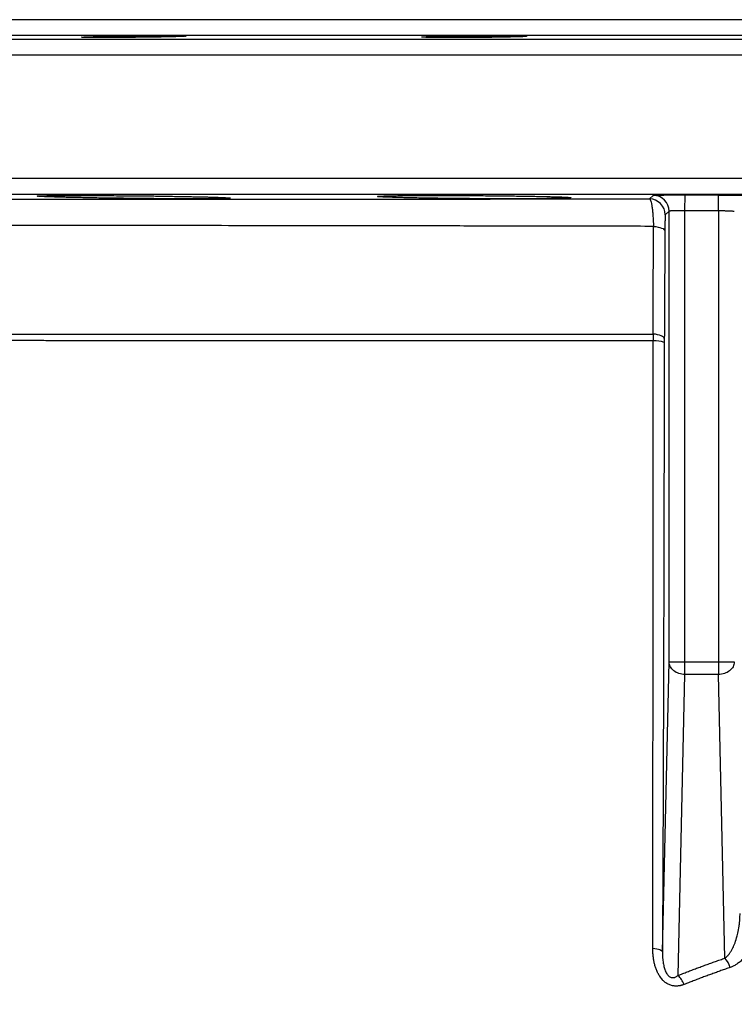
# Model space of a CAD drawing. Header units: inches. Extents: x -31 to 41.9, y -36.4 to 51.2.
# Tile 20 of 30: x -12.8 to -3.9, y 39 to 51.2. Entities that reach past the tile are written whole.
import ezdxf

# ---------------------------------------------------------------- set-up
doc = ezdxf.new("R2010")
doc.units = ezdxf.units.IN
doc.header["$MEASUREMENT"] = 0

msp = doc.modelspace()

# ---------------------------------------------------------------- linework, layer by layer
at = {"color": 7, "linetype": 'Continuous', "lineweight": 25}
for p, q in [((17.91, 50.984), (-17.91, 50.984)), ((-4.979, 48.955), (-4.932, 49)), ((-4.539, 48.808), (-4.538, 49.005)), ((-4.538, 49.005), (-4.122, 49.004)), ((-4.123, 48.807), (-4.122, 49.004)), ((-4.736, 48.803), (-4.783, 48.758)), ((-4.736, 43.207), (-4.736, 48.803)), ((-4.123, 48.807), (-4.539, 48.808)), ((-4.539, 43.051), (-4.539, 48.808)), ((-4.123, 48.807), (-4.123, 43.051)), ((-4.818, 39.606), (-4.736, 43.207)), ((-4.736, 43.207), (-3.926, 43.207)), ((-4.624, 39.314), (-4.539, 43.051)), ((-4.123, 43.051), (-4.539, 43.051)), ((-4.042, 39.529), (-4.123, 43.051))]:
    msp.add_line(p, q, dxfattribs=at)
at = {"color": 8, "linetype": 'Continuous', "lineweight": 25}
for p, q in [((20.681, 50.936), (-20.681, 50.936)), ((20.874, 50.739), (-20.874, 50.739)), ((20.874, 49.209), (-20.874, 49.209)), ((20.681, 49.012), (-20.681, 49.012))]:
    msp.add_line(p, q, dxfattribs=at)
at = {"color": 7, "linetype": 'Continuous', "lineweight": 25, "flags": 128}
for points in [[(-4.93, 48.615), (-4.9, 48.612), (-4.873, 48.607), (-4.849, 48.601), (-4.828, 48.594), (-4.811, 48.587), (-4.799, 48.578), (-4.791, 48.569), (-4.788, 48.56)], [(-4.795, 47.223), (-4.798, 47.232), (-4.806, 47.241), (-4.818, 47.249), (-4.835, 47.257), (-4.855, 47.264), (-4.879, 47.27), (-4.906, 47.275), (-4.935, 47.278)], [(-4.818, 39.606), (-4.82, 39.613), (-4.827, 39.619), (-4.837, 39.625), (-4.851, 39.631), (-4.869, 39.637), (-4.889, 39.641), (-4.912, 39.645), (-4.938, 39.649)]]:
    msp.add_lwpolyline(points, dxfattribs=at)
at = {"color": 7, "linetype": 'Continuous', "lineweight": 25}
for centre, radius, start, end in [((-4.98, 48.758), 0.197, 0.0191, 89.6935), ((-4.933, 48.803), 0.197, 0.0194, 89.7332), ((-4.908, 46.889), 0.305, 68.4102, 94.6385), ((-4.32, 39.291), 0.366, 19.6722, 40.6338), ((-4.868, 39.074), 0.343, 21.9847, 44.5958)]:
    msp.add_arc(centre, radius, start, end, dxfattribs=at)
for points, knots in [([(17.717, 51.181), (17.716, 51.181), (17.716, 51.181), (17.716, 51.181), (17.715, 51.181), (17.713, 51.181), (17.712, 51.181), (17.709, 51.181), (17.707, 51.181), (17.704, 51.181), (17.701, 51.181), (17.697, 51.181), (17.693, 51.181), (17.688, 51.181), (17.683, 51.181), (17.678, 51.181), (17.672, 51.181), (17.666, 51.181), (17.659, 51.181), (17.652, 51.181), (17.635, 51.181), (17.605, 51.181), (17.553, 51.181), (17.493, 51.181), (17.398, 51.181), (17.253, 51.181), (17.037, 51.181), (16.78, 51.181), (16.477, 51.181), (16.132, 51.181), (15.742, 51.181), (15.309, 51.181), (14.833, 51.181), (14.317, 51.181), (13.759, 51.181), (13.164, 51.181), (12.533, 51.181), (11.868, 51.181), (11.173, 51.181), (10.449, 51.181), (9.702, 51.181), (8.931, 51.181), (8.145, 51.181), (7.342, 51.181), (6.53, 51.181), (5.707, 51.181), (4.884, 51.181), (4.056, 51.181), (3.233, 51.181), (2.411, 51.181), (1.338, 51.181), (0, 51.181), (-1.338, 51.181), (-2.411, 51.181), (-3.233, 51.181), (-4.055, 51.181), (-4.884, 51.181), (-5.707, 51.181), (-6.53, 51.181), (-7.342, 51.181), (-8.145, 51.181), (-8.931, 51.181), (-9.702, 51.181), (-10.449, 51.181), (-11.173, 51.181), (-11.868, 51.181), (-12.533, 51.181), (-13.164, 51.181), (-13.759, 51.181), (-14.317, 51.181), (-14.833, 51.181), (-15.309, 51.181), (-15.742, 51.181), (-16.132, 51.181), (-16.477, 51.181), (-16.78, 51.181), (-17.037, 51.181), (-17.253, 51.181), (-17.398, 51.181), (-17.493, 51.181), (-17.553, 51.181), (-17.605, 51.181), (-17.638, 51.181), (-17.659, 51.181), (-17.671, 51.181), (-17.682, 51.181), (-17.691, 51.181), (-17.699, 51.181), (-17.705, 51.181), (-17.71, 51.181), (-17.714, 51.181), (-17.716, 51.181), (-17.716, 51.181), (-17.717, 51.181)], [0, 0, 0, 0, 0.001508, 0.003016, 0.004524, 0.006032, 0.007539, 0.009047, 0.010554, 0.012061, 0.013568, 0.015075, 0.016582, 0.018089, 0.019596, 0.021104, 0.022611, 0.024119, 0.025627, 0.027135, 0.028643, 0.036047, 0.043447, 0.050847, 0.058251, 0.073493, 0.088736, 0.104366, 0.119996, 0.13595, 0.151904, 0.16811, 0.184316, 0.200694, 0.217073, 0.233539, 0.250006, 0.266472, 0.282938, 0.299317, 0.315696, 0.331901, 0.348108, 0.364061, 0.380016, 0.395645, 0.411276, 0.426518, 0.441761, 0.456563, 0.471366, 0.5, 0.528634, 0.543436, 0.558239, 0.573481, 0.588724, 0.604354, 0.619984, 0.635938, 0.651892, 0.668098, 0.684304, 0.700683, 0.717062, 0.733528, 0.749994, 0.76646, 0.782927, 0.799305, 0.815684, 0.83189, 0.848096, 0.86405, 0.880004, 0.895634, 0.911264, 0.926506, 0.941749, 0.949153, 0.956553, 0.963953, 0.971357, 0.974222, 0.977087, 0.979951, 0.982815, 0.985678, 0.988542, 0.991405, 0.994269, 0.997134, 1, 1, 1, 1]), ([(-11.947, 50.969), (-11.944, 50.969), (-11.938, 50.969), (-11.93, 50.969), (-11.92, 50.97), (-11.911, 50.97), (-11.901, 50.97), (-11.891, 50.97), (-11.881, 50.971), (-11.87, 50.971), (-11.859, 50.971), (-11.847, 50.972), (-11.836, 50.972), (-11.824, 50.972), (-11.789, 50.973), (-11.727, 50.974), (-11.629, 50.976), (-11.521, 50.978), (-11.411, 50.979), (-11.304, 50.98), (-11.202, 50.981), (-11.104, 50.982), (-11.013, 50.982), (-10.931, 50.982), (-10.863, 50.981), (-10.808, 50.981), (-10.777, 50.98), (-10.761, 50.98), (-10.753, 50.979), (-10.746, 50.979), (-10.741, 50.978), (-10.737, 50.978), (-10.735, 50.978), (-10.735, 50.977), (-10.735, 50.977)], [0, 0, 0, 0, 0.009816, 0.01959, 0.029327, 0.039034, 0.048717, 0.058383, 0.068037, 0.077687, 0.087338, 0.096996, 0.106669, 0.116361, 0.12608, 0.189195, 0.252026, 0.319443, 0.386667, 0.447271, 0.50783, 0.569663, 0.631499, 0.693147, 0.754807, 0.813718, 0.872669, 0.890933, 0.9091, 0.927214, 0.945318, 0.963455, 0.981668, 1, 1, 1, 1]), ([(-7.784, 50.969), (-7.783, 50.969), (-7.78, 50.969), (-7.775, 50.969), (-7.77, 50.97), (-7.765, 50.97), (-7.759, 50.97), (-7.753, 50.97), (-7.747, 50.971), (-7.74, 50.971), (-7.733, 50.971), (-7.726, 50.971), (-7.718, 50.972), (-7.71, 50.972), (-7.702, 50.972), (-7.693, 50.973), (-7.665, 50.973), (-7.61, 50.975), (-7.516, 50.977), (-7.409, 50.978), (-7.293, 50.98), (-7.178, 50.981), (-7.065, 50.981), (-6.953, 50.982), (-6.848, 50.982), (-6.751, 50.981), (-6.668, 50.981), (-6.602, 50.98), (-6.564, 50.979), (-6.543, 50.978), (-6.534, 50.977), (-6.525, 50.977), (-6.519, 50.977), (-6.513, 50.976), (-6.51, 50.976), (-6.507, 50.975), (-6.507, 50.975), (-6.507, 50.975)], [0, 0, 0, 0, 0.008493, 0.016948, 0.025369, 0.033762, 0.04213, 0.050479, 0.058814, 0.06714, 0.075462, 0.083785, 0.092113, 0.100452, 0.108806, 0.11718, 0.125578, 0.18839, 0.2509, 0.317182, 0.383294, 0.443285, 0.503251, 0.564303, 0.625362, 0.687102, 0.748864, 0.807208, 0.865645, 0.882516, 0.899286, 0.915992, 0.932677, 0.94938, 0.966141, 0.983001, 1, 1, 1, 1]), ([(-10.822, 50.972), (-10.825, 50.972), (-10.83, 50.971), (-10.839, 50.971), (-10.848, 50.971), (-10.857, 50.971), (-10.867, 50.97), (-10.877, 50.97), (-10.888, 50.97), (-10.899, 50.969), (-10.91, 50.969), (-10.921, 50.969), (-10.933, 50.969), (-10.945, 50.968), (-10.98, 50.967), (-11.042, 50.966), (-11.141, 50.965), (-11.248, 50.963), (-11.358, 50.962), (-11.466, 50.961), (-11.568, 50.96), (-11.667, 50.959), (-11.758, 50.959), (-11.839, 50.959), (-11.908, 50.959), (-11.963, 50.96), (-11.993, 50.961), (-12.009, 50.961), (-12.017, 50.962), (-12.023, 50.962), (-12.028, 50.962), (-12.031, 50.963), (-12.034, 50.963), (-12.034, 50.963), (-12.034, 50.963)], [0, 0, 0, 0, 0.009735, 0.019444, 0.029133, 0.038809, 0.048478, 0.058146, 0.06782, 0.077506, 0.08721, 0.096938, 0.106698, 0.116495, 0.126336, 0.189396, 0.252755, 0.31955, 0.386516, 0.447786, 0.509102, 0.570972, 0.632852, 0.694627, 0.756409, 0.816479, 0.876538, 0.894289, 0.911941, 0.929532, 0.947097, 0.964672, 0.982295, 1, 1, 1, 1]), ([(-12.034, 50.963), (-12.034, 50.963), (-12.034, 50.964), (-12.033, 50.964), (-12.032, 50.964), (-12.031, 50.964), (-12.029, 50.965), (-12.027, 50.965), (-12.025, 50.965), (-12.022, 50.965), (-12.018, 50.966), (-12.012, 50.966), (-12.004, 50.966), (-11.995, 50.967), (-11.985, 50.967), (-11.973, 50.968), (-11.961, 50.968), (-11.952, 50.969), (-11.947, 50.969)], [0, 0, 0, 0, 0.0458012, 0.0914933, 0.1371019, 0.1826526, 0.228171, 0.273683, 0.3192141, 0.3647899, 0.410436, 0.4953889, 0.5798242, 0.6639063, 0.7478003, 0.8316715, 0.915684, 1, 1, 1, 1]), ([(-10.735, 50.977), (-10.735, 50.977), (-10.735, 50.977), (-10.735, 50.977), (-10.737, 50.977), (-10.738, 50.976), (-10.74, 50.976), (-10.742, 50.976), (-10.745, 50.975), (-10.748, 50.975), (-10.753, 50.975), (-10.759, 50.974), (-10.769, 50.974), (-10.78, 50.973), (-10.792, 50.973), (-10.806, 50.972), (-10.817, 50.972), (-10.822, 50.972)], [0, 0, 0, 0, 0.048522, 0.096965, 0.145359, 0.193738, 0.242132, 0.290573, 0.339093, 0.387724, 0.436498, 0.530414, 0.624026, 0.717562, 0.811249, 0.905319, 1, 1, 1, 1]), ([(-6.529, 50.972), (-6.531, 50.972), (-6.533, 50.971), (-6.538, 50.971), (-6.544, 50.971), (-6.55, 50.971), (-6.556, 50.97), (-6.562, 50.97), (-6.569, 50.97), (-6.577, 50.969), (-6.584, 50.969), (-6.593, 50.969), (-6.601, 50.969), (-6.61, 50.968), (-6.62, 50.968), (-6.649, 50.967), (-6.704, 50.966), (-6.798, 50.964), (-6.906, 50.962), (-7.021, 50.961), (-7.138, 50.96), (-7.252, 50.959), (-7.365, 50.959), (-7.472, 50.959), (-7.57, 50.96), (-7.652, 50.96), (-7.718, 50.961), (-7.755, 50.962), (-7.774, 50.963), (-7.783, 50.963), (-7.79, 50.964), (-7.796, 50.964), (-7.8, 50.965), (-7.804, 50.965), (-7.806, 50.965), (-7.806, 50.966), (-7.806, 50.966)], [0, 0, 0, 0, 0.009029, 0.018031, 0.02701, 0.035973, 0.044926, 0.053875, 0.062826, 0.071785, 0.080758, 0.089752, 0.098773, 0.107826, 0.116918, 0.126055, 0.188845, 0.251937, 0.317771, 0.383752, 0.444489, 0.505255, 0.567342, 0.629436, 0.692159, 0.754881, 0.814457, 0.873974, 0.889886, 0.905688, 0.921413, 0.937093, 0.952759, 0.968444, 0.984181, 1, 1, 1, 1]), ([(-7.806, 50.966), (-7.806, 50.966), (-7.806, 50.966), (-7.805, 50.966), (-7.804, 50.967), (-7.803, 50.967), (-7.802, 50.967), (-7.8, 50.967), (-7.797, 50.968), (-7.794, 50.968), (-7.791, 50.968), (-7.788, 50.969), (-7.785, 50.969), (-7.784, 50.969)], [0, 0, 0, 0, 0.091621, 0.182945, 0.274023, 0.364906, 0.455648, 0.546298, 0.63691, 0.727535, 0.818225, 0.909029, 1, 1, 1, 1]), ([(-6.507, 50.975), (-6.507, 50.975), (-6.507, 50.974), (-6.508, 50.974), (-6.508, 50.974), (-6.51, 50.974), (-6.511, 50.973), (-6.513, 50.973), (-6.516, 50.973), (-6.518, 50.973), (-6.522, 50.972), (-6.525, 50.972), (-6.528, 50.972), (-6.529, 50.972)], [0, 0, 0, 0, 0.090947, 0.181731, 0.272405, 0.363019, 0.453626, 0.544275, 0.635021, 0.725914, 0.817007, 0.908352, 1, 1, 1, 1]), ([(-17.363, 48.954), (-17.363, 48.954), (-17.363, 48.954), (-17.363, 48.954), (-17.362, 48.954), (-17.361, 48.954), (-17.359, 48.954), (-17.357, 48.954), (-17.356, 48.954), (-17.354, 48.954), (-17.351, 48.954), (-17.349, 48.954), (-17.346, 48.954), (-17.344, 48.954), (-17.341, 48.954), (-17.338, 48.954), (-17.336, 48.954), (-17.333, 48.954), (-17.33, 48.954), (-17.327, 48.954), (-17.325, 48.954), (-17.322, 48.954), (-17.32, 48.954), (-17.317, 48.954), (-17.315, 48.954), (-17.312, 48.954), (-17.31, 48.954), (-17.308, 48.954), (-17.306, 48.954), (-17.304, 48.954), (-17.295, 48.954), (-17.274, 48.954), (-17.235, 48.954), (-17.178, 48.954), (-17.079, 48.954), (-16.93, 48.954), (-16.729, 48.954), (-16.538, 48.954), (-16.272, 48.954), (-15.904, 48.954), (-15.367, 48.954), (-14.771, 48.954), (-14.145, 48.954), (-13.641, 48.954), (-13.276, 48.954), (-12.999, 48.954), (-12.695, 48.954), (-12.394, 48.954), (-12.157, 48.954), (-11.96, 48.954), (-11.822, 48.954), (-11.63, 48.954), (-11.443, 48.954), (-11.143, 48.954), (-10.677, 48.954), (-10.037, 48.954), (-9.33, 48.954), (-8.697, 48.954), (-8.092, 48.954), (-7.679, 48.954), (-7.423, 48.954), (-7.318, 48.954), (-7.185, 48.954), (-7.051, 48.954), (-6.933, 48.955), (-6.804, 48.955), (-6.613, 48.955), (-6.413, 48.955), (-6.263, 48.955), (-6.195, 48.955), (-6.153, 48.955), (-6.1, 48.955), (-6.037, 48.955), (-5.963, 48.955), (-5.878, 48.955), (-5.782, 48.955), (-5.675, 48.955), (-5.557, 48.955), (-5.429, 48.955), (-5.289, 48.955), (-5.138, 48.955), (-5.033, 48.955), (-4.979, 48.955)], [0, 0, 0, 0, 0.003611, 0.007125, 0.010543, 0.013863, 0.017086, 0.020212, 0.023242, 0.026174, 0.029009, 0.031748, 0.034389, 0.036933, 0.039381, 0.041731, 0.043985, 0.046141, 0.048201, 0.050163, 0.052029, 0.053797, 0.055469, 0.057043, 0.058521, 0.059902, 0.061185, 0.062372, 0.063462, 0.064455, 0.06535, 0.078517, 0.094651, 0.113751, 0.135819, 0.178663, 0.214905, 0.244542, 0.267576, 0.326578, 0.378452, 0.43371, 0.488718, 0.529898, 0.545504, 0.566353, 0.586954, 0.606539, 0.625109, 0.632025, 0.643507, 0.6507, 0.667134, 0.677189, 0.704276, 0.748393, 0.784956, 0.819104, 0.848246, 0.878287, 0.881471, 0.886478, 0.893895, 0.901313, 0.906256, 0.911319, 0.920287, 0.934204, 0.940469, 0.941993, 0.944027, 0.946569, 0.949621, 0.953182, 0.957252, 0.961832, 0.96692, 0.972518, 0.978624, 0.98524, 0.992366, 1, 1, 1, 1]), ([(-12.585, 48.991), (-12.585, 48.991), (-12.585, 48.991), (-12.584, 48.992), (-12.583, 48.992), (-12.582, 48.992), (-12.58, 48.992), (-12.578, 48.993), (-12.575, 48.993), (-12.572, 48.993), (-12.569, 48.993), (-12.565, 48.994), (-12.561, 48.994), (-12.557, 48.994), (-12.552, 48.994), (-12.547, 48.995), (-12.541, 48.995), (-12.535, 48.995), (-12.528, 48.995), (-12.514, 48.996), (-12.487, 48.996), (-12.444, 48.997), (-12.395, 48.998), (-12.338, 48.998), (-12.275, 48.998), (-12.184, 48.999), (-12.055, 48.999), (-11.883, 48.998), (-11.718, 48.997), (-11.568, 48.996), (-11.438, 48.995), (-11.285, 48.994), (-11.111, 48.992), (-10.954, 48.989), (-10.835, 48.987), (-10.749, 48.986), (-10.668, 48.984), (-10.606, 48.983), (-10.56, 48.982), (-10.528, 48.981), (-10.498, 48.98), (-10.469, 48.98), (-10.442, 48.979), (-10.415, 48.978), (-10.39, 48.977), (-10.367, 48.976), (-10.352, 48.976), (-10.344, 48.976)], [0, 0, 0, 0, 0.007037, 0.014051, 0.021046, 0.028022, 0.034983, 0.041929, 0.048864, 0.055789, 0.062706, 0.069617, 0.076526, 0.083432, 0.09034, 0.09725, 0.104165, 0.111088, 0.118019, 0.124962, 0.156182, 0.187633, 0.218866, 0.249974, 0.28106, 0.312311, 0.374917, 0.437151, 0.499711, 0.541396, 0.582858, 0.624537, 0.687284, 0.749791, 0.78131, 0.812522, 0.843635, 0.874858, 0.888961, 0.902972, 0.916907, 0.930787, 0.94463, 0.958454, 0.972278, 0.986121, 1, 1, 1, 1]), ([(-12.424, 48.981), (-12.428, 48.981), (-12.435, 48.982), (-12.446, 48.982), (-12.456, 48.982), (-12.466, 48.983), (-12.476, 48.983), (-12.485, 48.983), (-12.494, 48.984), (-12.502, 48.984), (-12.51, 48.985), (-12.518, 48.985), (-12.525, 48.985), (-12.532, 48.986), (-12.538, 48.986), (-12.546, 48.986), (-12.554, 48.987), (-12.562, 48.988), (-12.569, 48.988), (-12.575, 48.989), (-12.58, 48.989), (-12.583, 48.99), (-12.585, 48.99), (-12.585, 48.991), (-12.585, 48.991)], [0, 0, 0, 0, 0.035709, 0.071374, 0.107007, 0.142619, 0.178223, 0.213831, 0.249457, 0.285112, 0.320809, 0.356561, 0.39238, 0.428279, 0.46427, 0.500366, 0.562737, 0.625002, 0.687225, 0.749472, 0.811808, 0.874298, 0.937007, 1, 1, 1, 1]), ([(-10.184, 48.965), (-10.184, 48.965), (-10.184, 48.965), (-10.184, 48.965), (-10.185, 48.965), (-10.187, 48.964), (-10.189, 48.964), (-10.191, 48.964), (-10.193, 48.963), (-10.196, 48.963), (-10.2, 48.963), (-10.203, 48.963), (-10.207, 48.962), (-10.212, 48.962), (-10.217, 48.962), (-10.222, 48.962), (-10.228, 48.961), (-10.234, 48.961), (-10.24, 48.961), (-10.255, 48.96), (-10.281, 48.96), (-10.324, 48.959), (-10.374, 48.958), (-10.43, 48.958), (-10.493, 48.957), (-10.562, 48.957), (-10.636, 48.957), (-10.742, 48.957), (-10.886, 48.957), (-11.051, 48.958), (-11.2, 48.96), (-11.33, 48.961), (-11.483, 48.963), (-11.657, 48.965), (-11.813, 48.967), (-11.932, 48.969), (-12.018, 48.971), (-12.099, 48.973), (-12.162, 48.974), (-12.208, 48.975), (-12.239, 48.976), (-12.269, 48.977), (-12.298, 48.977), (-12.326, 48.978), (-12.352, 48.979), (-12.377, 48.98), (-12.402, 48.98), (-12.417, 48.981), (-12.424, 48.981)], [0, 0, 0, 0, 0.007063, 0.014098, 0.021108, 0.028095, 0.035062, 0.042012, 0.048946, 0.055867, 0.062777, 0.069679, 0.076576, 0.083469, 0.090362, 0.097257, 0.104156, 0.111062, 0.117978, 0.124905, 0.156125, 0.187532, 0.218756, 0.249873, 0.280983, 0.312215, 0.343641, 0.374855, 0.437105, 0.49966, 0.541282, 0.582714, 0.624516, 0.686892, 0.749644, 0.780745, 0.811793, 0.843, 0.874579, 0.888468, 0.902326, 0.916171, 0.93002, 0.943894, 0.957809, 0.971787, 0.985844, 1, 1, 1, 1]), ([(-10.344, 48.976), (-10.341, 48.976), (-10.333, 48.975), (-10.322, 48.975), (-10.312, 48.975), (-10.302, 48.974), (-10.292, 48.974), (-10.283, 48.973), (-10.274, 48.973), (-10.266, 48.973), (-10.258, 48.972), (-10.251, 48.972), (-10.243, 48.971), (-10.237, 48.971), (-10.23, 48.971), (-10.223, 48.97), (-10.214, 48.97), (-10.206, 48.969), (-10.199, 48.968), (-10.193, 48.968), (-10.189, 48.967), (-10.186, 48.967), (-10.184, 48.966), (-10.184, 48.966), (-10.184, 48.965)], [0, 0, 0, 0, 0.036246, 0.072369, 0.108381, 0.144296, 0.180126, 0.215884, 0.251583, 0.287234, 0.322852, 0.358449, 0.394036, 0.429627, 0.465234, 0.500869, 0.56369, 0.626252, 0.688624, 0.750872, 0.813067, 0.875275, 0.937564, 1, 1, 1, 1]), ([(-8.357, 48.986), (-8.357, 48.987), (-8.357, 48.987), (-8.357, 48.987), (-8.356, 48.987), (-8.354, 48.988), (-8.353, 48.988), (-8.35, 48.988), (-8.348, 48.989), (-8.345, 48.989), (-8.342, 48.989), (-8.333, 48.99), (-8.315, 48.991), (-8.278, 48.993), (-8.224, 48.994), (-8.15, 48.996), (-8.047, 48.997), (-7.908, 48.998), (-7.726, 48.999), (-7.527, 48.999), (-7.315, 48.998), (-7.098, 48.997), (-6.919, 48.995), (-6.78, 48.994), (-6.679, 48.993), (-6.582, 48.991), (-6.489, 48.99), (-6.401, 48.988), (-6.32, 48.987), (-6.246, 48.985), (-6.179, 48.983), (-6.12, 48.981), (-6.08, 48.98), (-6.053, 48.979), (-6.037, 48.978), (-6.022, 48.977), (-6.008, 48.976), (-6, 48.976), (-5.997, 48.976)], [0, 0, 0, 0, 0.006226, 0.012453, 0.018681, 0.024913, 0.031152, 0.037398, 0.043654, 0.049922, 0.056204, 0.062502, 0.093706, 0.125157, 0.166743, 0.20818, 0.250014, 0.31241, 0.374691, 0.437245, 0.499492, 0.562094, 0.624488, 0.655767, 0.68702, 0.718386, 0.749747, 0.781068, 0.812327, 0.84359, 0.874825, 0.906118, 0.937302, 0.949889, 0.962436, 0.974959, 0.987475, 1, 1, 1, 1]), ([(-8.316, 48.981), (-8.318, 48.981), (-8.322, 48.982), (-8.327, 48.982), (-8.332, 48.982), (-8.336, 48.983), (-8.34, 48.983), (-8.344, 48.983), (-8.348, 48.984), (-8.352, 48.985), (-8.355, 48.985), (-8.357, 48.986), (-8.357, 48.986), (-8.357, 48.986)], [0, 0, 0, 0, 0.071456, 0.142865, 0.214254, 0.285645, 0.357065, 0.428537, 0.500089, 0.625769, 0.750891, 0.875589, 1, 1, 1, 1]), ([(-5.956, 48.97), (-5.956, 48.97), (-5.956, 48.97), (-5.956, 48.97), (-5.957, 48.969), (-5.959, 48.969), (-5.96, 48.969), (-5.963, 48.968), (-5.965, 48.968), (-5.968, 48.968), (-5.971, 48.967), (-5.98, 48.967), (-5.998, 48.965), (-6.035, 48.964), (-6.089, 48.962), (-6.163, 48.96), (-6.266, 48.959), (-6.405, 48.958), (-6.587, 48.957), (-6.786, 48.957), (-6.962, 48.957), (-7.106, 48.958), (-7.214, 48.959), (-7.322, 48.96), (-7.428, 48.961), (-7.532, 48.962), (-7.633, 48.964), (-7.731, 48.965), (-7.823, 48.967), (-7.911, 48.968), (-7.992, 48.97), (-8.066, 48.972), (-8.126, 48.973), (-8.173, 48.975), (-8.204, 48.976), (-8.228, 48.977), (-8.246, 48.978), (-8.263, 48.978), (-8.278, 48.979), (-8.292, 48.98), (-8.305, 48.98), (-8.313, 48.981), (-8.316, 48.981)], [0, 0, 0, 0, 0.006268, 0.012525, 0.018774, 0.025016, 0.031254, 0.03749, 0.043725, 0.049962, 0.056203, 0.06245, 0.093722, 0.125047, 0.166791, 0.208176, 0.249869, 0.312289, 0.374552, 0.437102, 0.499357, 0.530713, 0.561994, 0.593176, 0.624429, 0.655638, 0.686926, 0.718187, 0.749613, 0.780807, 0.812182, 0.843295, 0.874654, 0.895382, 0.916232, 0.928136, 0.940038, 0.951951, 0.963889, 0.975867, 0.987899, 1, 1, 1, 1]), ([(-5.997, 48.976), (-5.995, 48.976), (-5.991, 48.975), (-5.986, 48.975), (-5.981, 48.975), (-5.976, 48.974), (-5.972, 48.974), (-5.969, 48.973), (-5.965, 48.973), (-5.961, 48.972), (-5.958, 48.972), (-5.956, 48.971), (-5.956, 48.971), (-5.956, 48.97)], [0, 0, 0, 0, 0.072075, 0.14395, 0.21565, 0.287199, 0.358624, 0.429949, 0.501199, 0.627198, 0.75224, 0.876462, 1, 1, 1, 1]), ([(-4.979, 48.955), (-4.976, 48.954), (-4.974, 48.952), (-4.97, 48.945), (-4.968, 48.943), (-4.966, 48.937), (-4.964, 48.933), (-4.961, 48.921), (-4.958, 48.911), (-4.954, 48.894), (-4.953, 48.888), (-4.951, 48.875), (-4.95, 48.868), (-4.946, 48.845), (-4.944, 48.829), (-4.94, 48.793), (-4.939, 48.773), (-4.935, 48.732), (-4.934, 48.71), (-4.931, 48.664), (-4.93, 48.64), (-4.93, 48.615)], [0, 0, 0, 0, 0.125, 0.125, 0.1875, 0.1875, 0.25, 0.25, 0.375, 0.375, 0.4375, 0.4375, 0.5, 0.5, 0.625, 0.625, 0.75, 0.75, 0.875, 0.875, 1, 1, 1, 1]), ([(-4.932, 49), (-4.932, 49), (-4.931, 49), (-4.93, 49.001), (-4.929, 49.001), (-4.928, 49.001), (-4.926, 49.001), (-4.921, 49.001), (-4.914, 49.002), (-4.9, 49.002), (-4.884, 49.003), (-4.857, 49.004), (-4.816, 49.004), (-4.766, 49.005), (-4.722, 49.005), (-4.688, 49.005), (-4.652, 49.005), (-4.621, 49.005), (-4.596, 49.005), (-4.577, 49.005), (-4.557, 49.005), (-4.545, 49.005), (-4.538, 49.005)], [0, 0, 0, 0, 0.020807, 0.041589, 0.062367, 0.083163, 0.103998, 0.124895, 0.187393, 0.250083, 0.31229, 0.374641, 0.499777, 0.624215, 0.686751, 0.749363, 0.811789, 0.87429, 0.905739, 0.937126, 0.968523, 1, 1, 1, 1]), ([(-4.122, 49.004), (-4.118, 49.003), (-4.109, 49.003), (-4.096, 49.003), (-4.084, 49.003), (-4.071, 49.003), (-4.058, 49.003), (-4.038, 49.003), (-4.009, 49.003), (-3.973, 49.002), (-3.938, 49.002), (-3.894, 49.001), (-3.844, 49.001), (-3.803, 49), (-3.777, 48.999), (-3.76, 48.998), (-3.746, 48.998), (-3.738, 48.997), (-3.733, 48.997), (-3.731, 48.996), (-3.729, 48.996), (-3.728, 48.996), (-3.728, 48.996)], [0, 0, 0, 0, 0.02084, 0.041643, 0.062429, 0.08322, 0.104035, 0.124895, 0.187454, 0.250083, 0.312331, 0.37464, 0.499776, 0.624216, 0.686739, 0.749362, 0.811478, 0.874288, 0.905553, 0.936875, 0.968332, 1, 1, 1, 1]), ([(-4.539, 48.808), (-4.542, 48.808), (-4.548, 48.808), (-4.557, 48.808), (-4.565, 48.808), (-4.574, 48.808), (-4.583, 48.808), (-4.592, 48.808), (-4.6, 48.808), (-4.609, 48.808), (-4.617, 48.808), (-4.625, 48.808), (-4.633, 48.808), (-4.641, 48.808), (-4.649, 48.808), (-4.656, 48.808), (-4.663, 48.808), (-4.67, 48.808), (-4.678, 48.807), (-4.686, 48.807), (-4.695, 48.807), (-4.703, 48.807), (-4.711, 48.806), (-4.717, 48.806), (-4.723, 48.805), (-4.728, 48.805), (-4.732, 48.804), (-4.735, 48.804), (-4.735, 48.803), (-4.736, 48.803)], [0, 0, 0, 0, 0.0288796, 0.0578273, 0.0868432, 0.1159274, 0.1450799, 0.1743009, 0.2035904, 0.2329484, 0.2623751, 0.2918705, 0.3214346, 0.3510675, 0.3807694, 0.4105402, 0.44038, 0.4702889, 0.500267, 0.5426885, 0.5867881, 0.6325657, 0.6800215, 0.7291555, 0.7799678, 0.8324584, 0.8866273, 0.9424745, 1, 1, 1, 1]), ([(-3.926, 48.799), (-3.926, 48.799), (-3.926, 48.799), (-3.927, 48.799), (-3.928, 48.8), (-3.929, 48.8), (-3.931, 48.8), (-3.933, 48.8), (-3.936, 48.801), (-3.938, 48.801), (-3.945, 48.802), (-3.959, 48.803), (-3.979, 48.804), (-3.998, 48.804), (-4.012, 48.805), (-4.027, 48.805), (-4.043, 48.806), (-4.059, 48.806), (-4.075, 48.806), (-4.091, 48.806), (-4.107, 48.807), (-4.117, 48.807), (-4.123, 48.807)], [0, 0, 0, 0, 0.0278505, 0.0557014, 0.0835527, 0.1114044, 0.1392565, 0.1671089, 0.1949617, 0.2228149, 0.2506685, 0.3744316, 0.5000982, 0.5598146, 0.6184875, 0.6761171, 0.7327036, 0.7882473, 0.8427485, 0.8962074, 0.9486245, 1, 1, 1, 1]), ([(-4.783, 48.758), (-4.783, 48.758), (-4.783, 48.757), (-4.784, 48.757), (-4.784, 48.755), (-4.784, 48.754), (-4.784, 48.752), (-4.784, 48.749), (-4.785, 48.746), (-4.785, 48.74), (-4.786, 48.727), (-4.786, 48.704), (-4.787, 48.675), (-4.787, 48.647), (-4.787, 48.625), (-4.788, 48.609), (-4.788, 48.593), (-4.788, 48.577), (-4.788, 48.566), (-4.788, 48.56)], [0, 0, 0, 0, 0.031545, 0.062945, 0.094243, 0.125483, 0.15671, 0.187966, 0.219297, 0.250746, 0.37591, 0.500432, 0.62574, 0.750175, 0.800606, 0.850582, 0.900323, 0.950055, 1, 1, 1, 1]), ([(-4.935, 47.278), (-4.934, 47.427), (-4.933, 47.724), (-4.931, 48.17), (-4.93, 48.467), (-4.93, 48.615)], [0, 0, 0, 0, 0.333898, 0.667231, 1, 1, 1, 1]), ([(-4.788, 48.56), (-4.789, 48.41), (-4.79, 48.112), (-4.793, 47.666), (-4.794, 47.37), (-4.795, 47.223)], [0, 0, 0, 0, 0.335691, 0.669024, 1, 1, 1, 1]), ([(-16.469, 47.276), (-16.468, 47.276), (-16.465, 47.276), (-16.461, 47.276), (-16.455, 47.276), (-16.446, 47.276), (-16.434, 47.276), (-16.419, 47.276), (-16.399, 47.276), (-16.371, 47.276), (-16.336, 47.276), (-16.292, 47.276), (-16.241, 47.276), (-16.179, 47.276), (-16.073, 47.276), (-15.923, 47.276), (-15.722, 47.276), (-15.519, 47.275), (-15.292, 47.276), (-15.059, 47.276), (-14.793, 47.275), (-14.577, 47.275), (-14.409, 47.275), (-14.342, 47.276), (-14.264, 47.276), (-14.176, 47.275), (-14.031, 47.275), (-13.856, 47.275), (-13.66, 47.275), (-13.509, 47.276), (-13.393, 47.276), (-13.315, 47.276), (-13.252, 47.276), (-13.188, 47.276), (-13.074, 47.276), (-12.91, 47.276), (-12.708, 47.277), (-12.502, 47.277), (-12.304, 47.277), (-12.096, 47.277), (-11.869, 47.277), (-11.634, 47.277), (-11.389, 47.277), (-11.015, 47.277), (-10.539, 47.277), (-9.974, 47.277), (-9.445, 47.277), (-8.917, 47.278), (-8.375, 47.278), (-7.918, 47.278), (-7.544, 47.278), (-7.169, 47.278), (-6.707, 47.278), (-6.223, 47.278), (-5.83, 47.278), (-5.603, 47.278), (-5.439, 47.278), (-5.334, 47.278), (-5.214, 47.278), (-5.079, 47.278), (-4.984, 47.278), (-4.935, 47.278)], [0, 0, 0, 0, 0.003837, 0.008805, 0.014906, 0.022142, 0.030517, 0.040036, 0.050705, 0.062531, 0.077844, 0.093341, 0.109005, 0.12484, 0.1442, 0.187288, 0.218171, 0.250175, 0.281515, 0.31272, 0.33868, 0.374913, 0.382681, 0.39045, 0.395407, 0.405993, 0.416097, 0.437125, 0.454597, 0.468361, 0.476247, 0.484036, 0.487962, 0.49189, 0.499756, 0.515635, 0.531272, 0.546979, 0.562649, 0.575523, 0.592664, 0.611456, 0.625076, 0.64322, 0.687357, 0.718553, 0.749846, 0.784421, 0.812795, 0.844149, 0.862115, 0.875382, 0.906429, 0.937661, 0.953211, 0.968801, 0.973533, 0.979019, 0.98526, 0.992254, 1, 1, 1, 1]), ([(-4.932, 47.194), (-4.959, 47.194), (-5.012, 47.194), (-5.092, 47.194), (-5.172, 47.194), (-5.251, 47.194), (-5.331, 47.194), (-5.41, 47.194), (-5.489, 47.194), (-5.568, 47.194), (-5.647, 47.194), (-5.726, 47.194), (-5.805, 47.194), (-5.884, 47.194), (-5.963, 47.194), (-6.041, 47.194), (-6.189, 47.194), (-6.407, 47.194), (-6.694, 47.194), (-6.982, 47.194), (-7.361, 47.194), (-7.831, 47.194), (-8.292, 47.194), (-8.657, 47.194), (-9.016, 47.194), (-9.455, 47.194), (-9.966, 47.194), (-10.378, 47.195), (-10.7, 47.195), (-10.936, 47.195), (-11.17, 47.195), (-11.483, 47.195), (-11.857, 47.195), (-12.221, 47.195), (-12.494, 47.196), (-12.698, 47.196), (-12.895, 47.196), (-13.059, 47.196), (-13.19, 47.196), (-13.283, 47.196), (-13.377, 47.196), (-13.561, 47.196), (-13.83, 47.197), (-14.082, 47.197), (-14.241, 47.197), (-14.313, 47.197), (-14.388, 47.197), (-14.491, 47.197), (-14.619, 47.197), (-14.761, 47.197), (-14.895, 47.197), (-15.069, 47.197), (-15.275, 47.196), (-15.501, 47.196), (-15.704, 47.196), (-15.883, 47.196), (-16.037, 47.196), (-16.147, 47.196), (-16.223, 47.196), (-16.274, 47.196), (-16.318, 47.196), (-16.349, 47.196), (-16.372, 47.196), (-16.387, 47.196), (-16.401, 47.196), (-16.414, 47.196), (-16.425, 47.196), (-16.435, 47.196), (-16.444, 47.196), (-16.448, 47.196), (-16.45, 47.196)], [0, 0, 0, 0, 0.004136, 0.008275, 0.012417, 0.016562, 0.020709, 0.02486, 0.029013, 0.033169, 0.037328, 0.04149, 0.045654, 0.049821, 0.053992, 0.058165, 0.06234, 0.077577, 0.093036, 0.108719, 0.124625, 0.155408, 0.187213, 0.203083, 0.218727, 0.250165, 0.281586, 0.312656, 0.328233, 0.343803, 0.359285, 0.374944, 0.407515, 0.437372, 0.454044, 0.46875, 0.484019, 0.500266, 0.508131, 0.515986, 0.523086, 0.53166, 0.562893, 0.594021, 0.60225, 0.609563, 0.615433, 0.625099, 0.641308, 0.656174, 0.671612, 0.687291, 0.718074, 0.749834, 0.781704, 0.812718, 0.843955, 0.875165, 0.891068, 0.906753, 0.922221, 0.937472, 0.944963, 0.952548, 0.960225, 0.967994, 0.975857, 0.983812, 0.99186, 1, 1, 1, 1]), ([(-16.45, 47.196), (-16.444, 47.156), (-16.433, 47.075), (-16.415, 46.954), (-16.396, 46.834), (-16.378, 46.714), (-16.359, 46.595), (-16.34, 46.477), (-16.321, 46.36), (-16.301, 46.243), (-16.281, 46.127), (-16.261, 46.011), (-16.241, 45.897), (-16.221, 45.783), (-16.2, 45.669), (-16.179, 45.557), (-16.158, 45.445), (-16.137, 45.333), (-16.115, 45.223), (-16.093, 45.113), (-16.072, 45.004), (-16.05, 44.895), (-16.027, 44.787), (-16.005, 44.68), (-15.982, 44.573), (-15.96, 44.468), (-15.937, 44.363), (-15.914, 44.258), (-15.891, 44.154), (-15.867, 44.051), (-15.844, 43.949), (-15.82, 43.847), (-15.797, 43.746), (-15.773, 43.646), (-15.749, 43.546), (-15.725, 43.447), (-15.701, 43.349), (-15.677, 43.251), (-15.653, 43.154), (-15.628, 43.058), (-15.604, 42.962), (-15.579, 42.867), (-15.555, 42.773), (-15.53, 42.679), (-15.505, 42.586), (-15.481, 42.494), (-15.456, 42.403), (-15.431, 42.312), (-15.406, 42.221), (-15.381, 42.132), (-15.356, 42.043), (-15.331, 41.954), (-15.305, 41.867), (-15.28, 41.779), (-15.255, 41.693), (-15.23, 41.607), (-15.205, 41.522), (-15.179, 41.438), (-15.154, 41.354), (-15.129, 41.271), (-15.104, 41.188), (-15.078, 41.106), (-15.053, 41.025), (-15.028, 40.944), (-15.003, 40.864), (-14.977, 40.784), (-14.952, 40.706), (-14.9, 40.544), (-14.814, 40.283), (-14.688, 39.909), (-14.54, 39.489), (-14.312, 38.862), (-14.051, 38.185), (-13.602, 37.091), (-13.055, 35.87), (-12.439, 34.637), (-11.97, 33.761), (-11.622, 33.14), (-11.279, 32.552), (-10.942, 31.995), (-10.595, 31.444), (-10.233, 30.89), (-9.852, 30.324), (-9.463, 29.766), (-9.067, 29.215), (-8.629, 28.624), (-8.147, 27.997), (-7.619, 27.335), (-7.081, 26.686), (-6.658, 26.195), (-6.359, 25.855), (-6.186, 25.662), (-6.013, 25.469), (-5.837, 25.277), (-5.66, 25.086), (-5.482, 24.895), (-5.302, 24.704), (-5.12, 24.514), (-4.937, 24.325), (-4.752, 24.136), (-4.566, 23.948), (-4.378, 23.76), (-4.251, 23.635), (-4.188, 23.573)], [0, 0, 0, 0, 0.004533, 0.009042, 0.013529, 0.017991, 0.022431, 0.026846, 0.031239, 0.035608, 0.039953, 0.044275, 0.048573, 0.052848, 0.0571, 0.061328, 0.065532, 0.069713, 0.07387, 0.078004, 0.082115, 0.086202, 0.090265, 0.094305, 0.098321, 0.102314, 0.106283, 0.110229, 0.114151, 0.11805, 0.121926, 0.125778, 0.129606, 0.133412, 0.137193, 0.140952, 0.144687, 0.148398, 0.152087, 0.155752, 0.159394, 0.163012, 0.166608, 0.17018, 0.173729, 0.177254, 0.180757, 0.184237, 0.187694, 0.191128, 0.19454, 0.197929, 0.201295, 0.204638, 0.207959, 0.211258, 0.214534, 0.217788, 0.221019, 0.224229, 0.227416, 0.230581, 0.233724, 0.236845, 0.239944, 0.243021, 0.246077, 0.24911, 0.261838, 0.276427, 0.292859, 0.311115, 0.350197, 0.373234, 0.442006, 0.498261, 0.525709, 0.551983, 0.577104, 0.601087, 0.623947, 0.649201, 0.674367, 0.69946, 0.724493, 0.749477, 0.780833, 0.81206, 0.843183, 0.874223, 0.883748, 0.893296, 0.902867, 0.912462, 0.922082, 0.931727, 0.941397, 0.951094, 0.960818, 0.97057, 0.980351, 0.99016, 1, 1, 1, 1]), ([(-4.938, 39.649), (-4.938, 39.689), (-4.938, 39.769), (-4.937, 39.889), (-4.937, 40.009), (-4.937, 40.128), (-4.937, 40.247), (-4.937, 40.365), (-4.937, 40.483), (-4.937, 40.6), (-4.936, 40.859), (-4.936, 41.256), (-4.936, 41.885), (-4.935, 42.599), (-4.935, 43.448), (-4.934, 44.344), (-4.934, 45.08), (-4.933, 45.607), (-4.933, 45.921), (-4.933, 46.237), (-4.933, 46.554), (-4.933, 46.873), (-4.933, 47.087), (-4.932, 47.194)], [0, 0, 0, 0, 0.0162075, 0.0323367, 0.0483899, 0.0643689, 0.0802758, 0.0961126, 0.1118814, 0.127584, 0.1432223, 0.2157127, 0.2867163, 0.3945558, 0.5001292, 0.6240359, 0.7500197, 0.7911774, 0.8325356, 0.8740954, 0.9158584, 0.9578261, 1, 1, 1, 1]), ([(-4.795, 47.223), (-4.795, 47.219), (-4.795, 47.213), (-4.795, 47.203), (-4.795, 47.193), (-4.795, 47.183), (-4.795, 47.177), (-4.795, 47.173)], [0, 0, 0, 0, 0.200631, 0.40065, 0.600354, 0.800039, 1, 1, 1, 1]), ([(-4.263, 23.497), (-4.296, 23.53), (-4.364, 23.597), (-4.465, 23.697), (-4.566, 23.798), (-4.667, 23.899), (-4.767, 24), (-4.867, 24.101), (-4.966, 24.203), (-5.066, 24.305), (-5.164, 24.407), (-5.263, 24.509), (-5.361, 24.612), (-5.458, 24.715), (-5.556, 24.818), (-5.653, 24.922), (-5.749, 25.026), (-5.846, 25.13), (-5.942, 25.234), (-6.037, 25.339), (-6.132, 25.443), (-6.227, 25.549), (-6.322, 25.654), (-6.416, 25.76), (-6.51, 25.865), (-6.603, 25.972), (-6.696, 26.078), (-6.789, 26.185), (-6.881, 26.292), (-6.973, 26.399), (-7.065, 26.506), (-7.156, 26.614), (-7.247, 26.722), (-7.338, 26.83), (-7.428, 26.939), (-7.518, 27.048), (-7.607, 27.157), (-7.697, 27.266), (-7.786, 27.376), (-7.874, 27.486), (-7.962, 27.596), (-8.05, 27.706), (-8.137, 27.817), (-8.225, 27.928), (-8.311, 28.039), (-8.398, 28.15), (-8.484, 28.262), (-8.57, 28.374), (-8.655, 28.486), (-8.74, 28.598), (-8.825, 28.711), (-8.909, 28.824), (-8.993, 28.937), (-9.076, 29.051), (-9.16, 29.165), (-9.243, 29.279), (-9.325, 29.393), (-9.407, 29.507), (-9.489, 29.622), (-9.571, 29.737), (-9.652, 29.853), (-9.733, 29.968), (-9.813, 30.084), (-9.894, 30.2), (-9.973, 30.317), (-10.053, 30.433), (-10.132, 30.55), (-10.211, 30.667), (-10.289, 30.785), (-10.367, 30.902), (-10.445, 31.02), (-10.522, 31.138), (-10.599, 31.257), (-10.676, 31.376), (-10.752, 31.495), (-10.827, 31.614), (-10.903, 31.734), (-10.977, 31.854), (-11.052, 31.975), (-11.126, 32.095), (-11.199, 32.216), (-11.273, 32.338), (-11.345, 32.459), (-11.418, 32.581), (-11.49, 32.703), (-11.561, 32.826), (-11.632, 32.949), (-11.703, 33.072), (-11.773, 33.195), (-11.843, 33.319), (-11.913, 33.443), (-11.982, 33.568), (-12.05, 33.692), (-12.119, 33.817), (-12.187, 33.943), (-12.254, 34.068), (-12.321, 34.194), (-12.366, 34.279), (-12.388, 34.322), (-12.39, 34.324), (-12.392, 34.329), (-12.395, 34.335), (-12.399, 34.342), (-12.404, 34.352), (-12.41, 34.363), (-12.417, 34.376), (-12.424, 34.39), (-12.433, 34.407), (-12.442, 34.425), (-12.452, 34.445), (-12.464, 34.466), (-12.476, 34.489), (-12.489, 34.514), (-12.502, 34.541), (-12.517, 34.569), (-12.533, 34.599), (-12.549, 34.631), (-12.566, 34.665), (-12.584, 34.7), (-12.603, 34.737), (-12.623, 34.776), (-12.644, 34.816), (-12.665, 34.859), (-12.687, 34.903), (-12.71, 34.948), (-12.734, 34.996), (-12.759, 35.045), (-12.784, 35.096), (-12.81, 35.149), (-12.837, 35.203), (-12.865, 35.259), (-12.894, 35.318), (-12.923, 35.377), (-12.953, 35.439), (-12.984, 35.502), (-13.015, 35.567), (-13.047, 35.634), (-13.08, 35.703), (-13.113, 35.773), (-13.148, 35.846), (-13.182, 35.92), (-13.218, 35.995), (-13.254, 36.073), (-13.291, 36.152), (-13.328, 36.234), (-13.366, 36.317), (-13.405, 36.402), (-13.444, 36.488), (-13.484, 36.577), (-13.524, 36.667), (-13.565, 36.759), (-13.606, 36.853), (-13.648, 36.949), (-13.691, 37.047), (-13.734, 37.146), (-13.777, 37.248), (-13.821, 37.351), (-13.865, 37.456), (-13.91, 37.563), (-13.955, 37.672), (-14, 37.783), (-14.046, 37.895), (-14.092, 38.01), (-14.139, 38.126), (-14.185, 38.244), (-14.233, 38.365), (-14.28, 38.487), (-14.328, 38.611), (-14.376, 38.737), (-14.424, 38.865), (-14.472, 38.994), (-14.521, 39.126), (-14.57, 39.26), (-14.619, 39.396), (-14.668, 39.533), (-14.717, 39.673), (-14.767, 39.814), (-14.816, 39.958), (-14.866, 40.103), (-14.915, 40.251), (-14.965, 40.4), (-15.014, 40.552), (-15.064, 40.706), (-15.113, 40.861), (-15.163, 41.019), (-15.212, 41.178), (-15.261, 41.34), (-15.31, 41.504), (-15.359, 41.67), (-15.408, 41.837), (-15.456, 42.007), (-15.504, 42.179), (-15.552, 42.353), (-15.6, 42.53), (-15.648, 42.708), (-15.695, 42.888), (-15.741, 43.071), (-15.788, 43.256), (-15.834, 43.442), (-15.879, 43.631), (-15.924, 43.823), (-15.968, 44.016), (-16.012, 44.211), (-16.056, 44.409), (-16.099, 44.609), (-16.141, 44.811), (-16.182, 45.015), (-16.223, 45.222), (-16.263, 45.43), (-16.303, 45.641), (-16.342, 45.854), (-16.379, 46.07), (-16.417, 46.288), (-16.453, 46.508), (-16.488, 46.73), (-16.522, 46.955), (-16.544, 47.105), (-16.555, 47.181)], [0, 0, 0, 0, 0.0052479, 0.0104934, 0.0157365, 0.0209773, 0.0262157, 0.031452, 0.036686, 0.041918, 0.0471478, 0.0523756, 0.0576014, 0.0628253, 0.0680473, 0.0732675, 0.0784859, 0.0837026, 0.0889176, 0.0941309, 0.0993427, 0.104553, 0.1097618, 0.1149692, 0.1201752, 0.1253799, 0.1305833, 0.1357856, 0.1409866, 0.1461866, 0.1513855, 0.1565834, 0.1617803, 0.1669764, 0.1721715, 0.1773659, 0.1825595, 0.1877524, 0.1929447, 0.1981363, 0.2033274, 0.208518, 0.2137082, 0.2188979, 0.2240873, 0.2292764, 0.2344652, 0.2396538, 0.2448423, 0.2500306, 0.2552189, 0.2604072, 0.2655956, 0.270784, 0.2759725, 0.2811613, 0.2863503, 0.2915396, 0.2967292, 0.3019192, 0.3071097, 0.3123006, 0.3174921, 0.3226842, 0.3278768, 0.3330702, 0.3382643, 0.3434592, 0.3486549, 0.3538515, 0.359049, 0.3642476, 0.3694474, 0.3746484, 0.3798509, 0.3850547, 0.3902602, 0.3954672, 0.400676, 0.4058865, 0.4110988, 0.416313, 0.421529, 0.4267471, 0.4319671, 0.4371892, 0.4424135, 0.44764, 0.4528688, 0.4581, 0.4633336, 0.4685697, 0.4738084, 0.4790497, 0.4842938, 0.4895406, 0.4947904, 0.5000432, 0.500079, 0.500186, 0.5003643, 0.5006139, 0.5009347, 0.5013267, 0.50179, 0.5023246, 0.5029305, 0.5036076, 0.504356, 0.5051757, 0.5060666, 0.5070288, 0.5080622, 0.5091667, 0.5103424, 0.5115892, 0.512907, 0.5142958, 0.5157555, 0.5172862, 0.5188878, 0.5205603, 0.5223036, 0.5241177, 0.5260025, 0.5279581, 0.5299844, 0.5320813, 0.5342488, 0.5364869, 0.5387955, 0.5411745, 0.543624, 0.5461439, 0.5487341, 0.5513945, 0.5541253, 0.5569262, 0.5597974, 0.5627386, 0.5657499, 0.5688312, 0.5719826, 0.5752039, 0.5784951, 0.5818561, 0.585287, 0.5887877, 0.5923581, 0.5959983, 0.5997081, 0.6034876, 0.6073367, 0.6112554, 0.6152436, 0.6193014, 0.6234288, 0.6276256, 0.6318918, 0.6362276, 0.6406328, 0.6451075, 0.6496516, 0.6542651, 0.658948, 0.6637004, 0.6685223, 0.6734136, 0.6783744, 0.6834046, 0.6885044, 0.6936738, 0.6989127, 0.7042212, 0.7095994, 0.7150473, 0.720565, 0.7261524, 0.7318098, 0.7375371, 0.7433345, 0.749202, 0.7551397, 0.7611477, 0.7672261, 0.7733751, 0.7795946, 0.785885, 0.7922462, 0.7986785, 0.805182, 0.8117569, 0.8184033, 0.8251214, 0.8319114, 0.8387735, 0.8457079, 0.8527148, 0.8597944, 0.8669471, 0.8741729, 0.8814723, 0.8888454, 0.8962926, 0.9038141, 0.9114103, 0.9190815, 0.926828, 0.9346501, 0.9425483, 0.950523, 0.9585744, 0.9667032, 0.9749096, 0.9831943, 0.9915576, 1, 1, 1, 1]), ([(-4.795, 47.173), (-4.796, 47.113), (-4.796, 46.993), (-4.796, 46.813), (-4.796, 46.634), (-4.797, 46.455), (-4.797, 46.278), (-4.798, 46.101), (-4.798, 45.924), (-4.798, 45.749), (-4.799, 45.574), (-4.799, 45.4), (-4.8, 45.227), (-4.8, 45.054), (-4.8, 44.883), (-4.801, 44.712), (-4.801, 44.541), (-4.802, 44.372), (-4.802, 44.203), (-4.803, 44.035), (-4.803, 43.867), (-4.803, 43.701), (-4.804, 43.535), (-4.805, 43.262), (-4.806, 42.884), (-4.807, 42.407), (-4.809, 41.94), (-4.81, 41.552), (-4.811, 41.238), (-4.812, 40.997), (-4.813, 40.759), (-4.814, 40.523), (-4.815, 40.29), (-4.816, 40.06), (-4.817, 39.832), (-4.817, 39.681), (-4.818, 39.606)], [0, 0, 0, 0, 0.0236697, 0.0472487, 0.0707371, 0.0941351, 0.1174426, 0.14066, 0.1637871, 0.1868243, 0.2097716, 0.2326291, 0.255397, 0.2780754, 0.3006644, 0.3231641, 0.3455747, 0.3678963, 0.3901291, 0.4122731, 0.4343285, 0.4562955, 0.4781742, 0.4999647, 0.564457, 0.6275946, 0.6893821, 0.7498241, 0.7821996, 0.814258, 0.8460001, 0.8774269, 0.9085393, 0.9393383, 0.9698248, 1, 1, 1, 1]), ([(-4.539, 43.051), (-4.564, 43.051), (-4.59, 43.056), (-4.637, 43.071), (-4.659, 43.083), (-4.696, 43.112), (-4.71, 43.129), (-4.73, 43.167), (-4.735, 43.187), (-4.736, 43.207)], [0, 0, 0, 0, 0.25, 0.25, 0.5, 0.5, 0.75, 0.75, 1, 1, 1, 1]), ([(-3.926, 43.207), (-3.926, 43.187), (-3.931, 43.167), (-3.951, 43.129), (-3.966, 43.112), (-4.002, 43.083), (-4.024, 43.071), (-4.071, 43.056), (-4.097, 43.051), (-4.123, 43.051)], [0, 0, 0, 0, 0.25, 0.25, 0.5, 0.5, 0.75, 0.75, 1, 1, 1, 1]), ([(-3.598, 40.121), (-3.598, 40.115), (-3.598, 40.103), (-3.598, 40.085), (-3.599, 40.067), (-3.6, 40.049), (-3.601, 40.03), (-3.605, 40), (-3.61, 39.958), (-3.621, 39.905), (-3.634, 39.853), (-3.656, 39.785), (-3.683, 39.72), (-3.716, 39.657), (-3.743, 39.612), (-3.774, 39.57), (-3.807, 39.53), (-3.844, 39.493), (-3.877, 39.467), (-3.902, 39.45), (-3.92, 39.439), (-3.939, 39.429), (-3.957, 39.421), (-3.969, 39.416), (-3.976, 39.414)], [0, 0, 0, 0, 0.020625, 0.041347, 0.062176, 0.08312, 0.104189, 0.125393, 0.187847, 0.250781, 0.312979, 0.37512, 0.499382, 0.562657, 0.624712, 0.687977, 0.749322, 0.81346, 0.874803, 0.901068, 0.926651, 0.951619, 0.976044, 1, 1, 1, 1]), ([(-4.042, 39.529), (-4.04, 39.531), (-4.036, 39.534), (-4.03, 39.539), (-4.023, 39.544), (-4.017, 39.55), (-4.01, 39.557), (-4.004, 39.564), (-3.997, 39.572), (-3.986, 39.586), (-3.97, 39.609), (-3.947, 39.649), (-3.921, 39.706), (-3.899, 39.772), (-3.879, 39.847), (-3.867, 39.912), (-3.86, 39.971), (-3.856, 40.012), (-3.855, 40.049), (-3.855, 40.073), (-3.855, 40.084)], [0, 0, 0, 0, 0.013397, 0.027411, 0.042053, 0.057336, 0.073268, 0.089859, 0.107115, 0.125045, 0.183919, 0.250229, 0.362454, 0.500169, 0.599275, 0.749684, 0.823776, 0.887295, 0.945364, 1, 1, 1, 1]), ([(-4.55, 39.202), (-4.553, 39.201), (-4.56, 39.198), (-4.57, 39.195), (-4.58, 39.192), (-4.59, 39.189), (-4.6, 39.187), (-4.61, 39.185), (-4.62, 39.184), (-4.641, 39.182), (-4.673, 39.182), (-4.708, 39.19), (-4.736, 39.2), (-4.756, 39.21), (-4.775, 39.222), (-4.796, 39.238), (-4.816, 39.258), (-4.836, 39.281), (-4.855, 39.308), (-4.875, 39.343), (-4.894, 39.384), (-4.909, 39.428), (-4.92, 39.471), (-4.927, 39.508), (-4.931, 39.538), (-4.934, 39.562), (-4.936, 39.589), (-4.937, 39.619), (-4.938, 39.639), (-4.938, 39.649)], [0, 0, 0, 0, 0.0164408, 0.0326173, 0.0485461, 0.0642448, 0.0797318, 0.0950259, 0.1101473, 0.1251164, 0.1890706, 0.2508054, 0.2821094, 0.3144951, 0.3458684, 0.3766236, 0.4250491, 0.4632164, 0.5014642, 0.5623491, 0.6269307, 0.6878396, 0.7519176, 0.8132564, 0.8442292, 0.8752257, 0.9158549, 0.95743, 1, 1, 1, 1]), ([(-4.818, 39.606), (-4.818, 39.599), (-4.818, 39.586), (-4.817, 39.567), (-4.817, 39.549), (-4.816, 39.531), (-4.814, 39.515), (-4.811, 39.484), (-4.805, 39.442), (-4.792, 39.395), (-4.779, 39.36), (-4.765, 39.336), (-4.751, 39.317), (-4.736, 39.303), (-4.719, 39.293), (-4.702, 39.287), (-4.684, 39.287), (-4.667, 39.29), (-4.652, 39.296), (-4.637, 39.304), (-4.629, 39.311), (-4.624, 39.314)], [0, 0, 0, 0, 0.046319, 0.090726, 0.133225, 0.173821, 0.21252, 0.249327, 0.386407, 0.499259, 0.566856, 0.624811, 0.670977, 0.712106, 0.750372, 0.788645, 0.829786, 0.875974, 0.913177, 0.954421, 1, 1, 1, 1]), ([(-4.624, 39.314), (-4.605, 39.322), (-4.567, 39.337), (-4.509, 39.359), (-4.452, 39.381), (-4.394, 39.403), (-4.336, 39.424), (-4.278, 39.446), (-4.219, 39.467), (-4.16, 39.488), (-4.102, 39.509), (-4.062, 39.522), (-4.042, 39.529)], [0, 0, 0, 0, 0.10002, 0.200026, 0.300022, 0.40001, 0.499995, 0.599981, 0.699971, 0.799968, 0.899976, 1, 1, 1, 1]), ([(-3.976, 39.414), (-3.995, 39.407), (-4.034, 39.394), (-4.091, 39.374), (-4.149, 39.353), (-4.207, 39.332), (-4.264, 39.311), (-4.321, 39.29), (-4.379, 39.268), (-4.436, 39.246), (-4.493, 39.224), (-4.531, 39.209), (-4.55, 39.202)], [0, 0, 0, 0, 0.09911, 0.198414, 0.297914, 0.397609, 0.497503, 0.597597, 0.697892, 0.79839, 0.899092, 1, 1, 1, 1])]:
    msp.add_open_spline(points, degree=3, knots=knots, dxfattribs=at)
at = {"color": 8, "linetype": 'Continuous', "lineweight": 25}
msp.add_open_spline([(-4.93, 48.615), (-5.214, 48.616), (-5.783, 48.617), (-6.62, 48.618), (-7.441, 48.62), (-8.24, 48.621), (-9.014, 48.622), (-9.759, 48.623), (-10.478, 48.624), (-11.169, 48.625), (-11.831, 48.626), (-12.46, 48.626), (-13.052, 48.625), (-13.605, 48.625), (-14.119, 48.624), (-14.594, 48.624), (-15.03, 48.625), (-15.424, 48.626), (-15.774, 48.627), (-16.078, 48.627), (-16.336, 48.628), (-16.548, 48.628), (-16.715, 48.629), (-16.834, 48.629), (-16.909, 48.629), (-16.918, 48.629), (-16.922, 48.629)], degree=3, knots=[0, 0, 0, 0, 0.0415, 0.083157, 0.125083, 0.166922, 0.208525, 0.250009, 0.291492, 0.333091, 0.374932, 0.416873, 0.458545, 0.500056, 0.541507, 0.583031, 0.624758, 0.666729, 0.70849, 0.750049, 0.791524, 0.833031, 0.874688, 0.916611, 0.958474, 1, 1, 1, 1], dxfattribs=at)
at = {"color": 7, "linetype": 'Continuous', "lineweight": 25}
msp.add_open_spline([(-4.935, 47.278), (-4.934, 47.251), (-4.933, 47.222), (-4.932, 47.194)], degree=3, dxfattribs=at)

doc.saveas('drawing.dxf')
